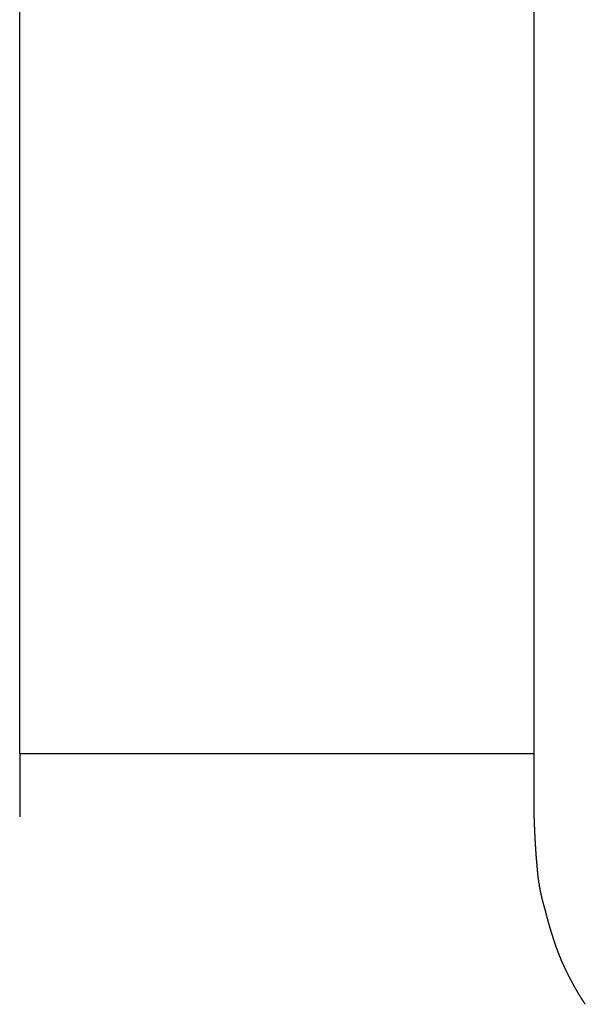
# Model space of a CAD drawing. Extents: x 3842 to 7066, y 783 to 5920.
# Tile 13 of 18: x 4357 to 4598, y 3199 to 3619. Entities that reach past the tile are written whole.
import ezdxf

# ---------------------------------------------------------------- set-up
doc = ezdxf.new("R2010")
doc.units = 0
doc.layers.get('0').update_dxf_attribs({"linetype": 'CONTINUOUS'})

msp = doc.modelspace()

# ---------------------------------------------------------------- linework, layer by layer
for p, q in [((4357.495, 3306.346), (4357.495, 5494.893)), ((4576.695, 3306.346), (4576.695, 5494.893))]:
    msp.add_line(p, q)
at = {"color": 7, "linetype": 'CONTINUOUS'}
for p, q in [((4357.495, 3306.346), (4357.495, 3279.334)), ((4357.495, 3306.346), (4467.095, 3306.346)), ((4467.095, 3306.346), (4576.695, 3306.346)), ((4576.695, 3279.334), (4576.695, 3306.346))]:
    msp.add_line(p, q, dxfattribs=at)
at = {"color": 7}
for points in [[(4577.9, 3259.35, 0), (4577.89, 3259.46, 0), (4577.88, 3259.56, 0), (4577.87, 3259.66, 0), (4577.86, 3259.77, 0), (4577.85, 3259.87, 0), (4577.84, 3259.98, 0), (4577.83, 3260.08, 0), (4577.82, 3260.19, 0), (4577.81, 3260.29, 0), (4577.8, 3260.4, 0), (4577.79, 3260.5, 0), (4577.78, 3260.6, 0), (4577.77, 3260.71, 0), (4577.76, 3260.81, 0), (4577.76, 3260.92, 0), (4577.75, 3261.02, 0), (4577.74, 3261.13, 0), (4577.73, 3261.23, 0), (4577.72, 3261.34, 0), (4577.71, 3261.44, 0), (4577.7, 3261.54, 0), (4577.69, 3261.65, 0), (4577.69, 3261.75, 0), (4577.68, 3261.86, 0), (4577.67, 3261.96, 0), (4577.66, 3262.07, 0), (4577.65, 3262.17, 0), (4577.64, 3262.28, 0), (4577.64, 3262.38, 0), (4577.63, 3262.49, 0), (4577.62, 3262.59, 0), (4577.61, 3262.69, 0), (4577.6, 3262.8, 0), (4577.6, 3262.9, 0), (4577.59, 3263.01, 0), (4577.58, 3263.11, 0), (4577.57, 3263.22, 0), (4577.56, 3263.32, 0), (4577.56, 3263.43, 0), (4577.55, 3263.53, 0), (4577.54, 3263.64, 0), (4577.53, 3263.74, 0), (4577.52, 3263.84, 0), (4577.52, 3263.95, 0), (4577.51, 3264.05, 0), (4577.5, 3264.16, 0), (4577.49, 3264.26, 0), (4577.49, 3264.37, 0), (4577.48, 3264.47, 0), (4577.47, 3264.58, 0), (4577.47, 3264.68, 0), (4577.46, 3264.79, 0), (4577.45, 3264.89, 0), (4577.44, 3265, 0), (4577.44, 3265.1, 0), (4577.43, 3265.2, 0), (4577.42, 3265.31, 0), (4577.42, 3265.41, 0), (4577.41, 3265.52, 0), (4577.4, 3265.62, 0), (4577.39, 3265.73, 0), (4577.39, 3265.83, 0), (4577.38, 3265.94, 0), (4577.37, 3266.04, 0), (4577.37, 3266.15, 0), (4577.36, 3266.25, 0), (4577.35, 3266.36, 0), (4577.35, 3266.46, 0), (4577.34, 3266.56, 0), (4577.33, 3266.67, 0), (4577.33, 3266.77, 0), (4577.32, 3266.88, 0), (4577.31, 3266.98, 0), (4577.31, 3267.09, 0), (4577.3, 3267.19, 0), (4577.3, 3267.3, 0), (4577.29, 3267.4, 0), (4577.28, 3267.51, 0), (4577.28, 3267.61, 0), (4577.27, 3267.72, 0), (4577.26, 3267.82, 0), (4577.26, 3267.93, 0), (4577.25, 3268.03, 0), (4577.25, 3268.13, 0), (4577.24, 3268.24, 0), (4577.23, 3268.34, 0), (4577.23, 3268.45, 0), (4577.22, 3268.55, 0), (4577.22, 3268.66, 0), (4577.21, 3268.76, 0), (4577.2, 3268.87, 0), (4577.2, 3268.97, 0), (4577.19, 3269.08, 0), (4577.19, 3269.18, 0), (4577.18, 3269.29, 0), (4577.18, 3269.39, 0), (4577.17, 3269.5, 0), (4577.16, 3269.6, 0), (4577.16, 3269.71, 0), (4577.15, 3269.81, 0), (4577.15, 3269.91, 0), (4577.14, 3270.02, 0), (4577.14, 3270.12, 0), (4577.13, 3270.23, 0), (4577.13, 3270.33, 0), (4577.12, 3270.44, 0), (4577.11, 3270.54, 0), (4577.11, 3270.65, 0), (4577.1, 3270.75, 0), (4577.1, 3270.86, 0), (4577.09, 3270.96, 0), (4577.09, 3271.07, 0), (4577.08, 3271.17, 0), (4577.08, 3271.28, 0), (4577.07, 3271.38, 0), (4577.07, 3271.49, 0), (4577.06, 3271.59, 0), (4577.06, 3271.7, 0), (4577.05, 3271.8, 0), (4577.05, 3271.9, 0), (4577.04, 3272.01, 0), (4577.04, 3272.11, 0), (4577.03, 3272.22, 0), (4577.03, 3272.32, 0), (4577.02, 3272.43, 0), (4577.02, 3272.53, 0), (4577.01, 3272.64, 0), (4577.01, 3272.74, 0), (4577, 3272.85, 0), (4577, 3272.95, 0), (4576.99, 3273.06, 0), (4576.99, 3273.16, 0), (4576.98, 3273.27, 0), (4576.98, 3273.37, 0), (4576.97, 3273.48, 0), (4576.97, 3273.58, 0), (4576.97, 3273.69, 0), (4576.96, 3273.79, 0), (4576.96, 3273.89, 0), (4576.95, 3274, 0), (4576.95, 3274.1, 0), (4576.94, 3274.21, 0), (4576.94, 3274.31, 0), (4576.93, 3274.42, 0), (4576.93, 3274.52, 0), (4576.92, 3274.63, 0), (4576.92, 3274.73, 0), (4576.92, 3274.84, 0), (4576.91, 3274.94, 0), (4576.91, 3275.05, 0), (4576.9, 3275.15, 0), (4576.9, 3275.26, 0), (4576.89, 3275.36, 0), (4576.89, 3275.47, 0), (4576.88, 3275.57, 0), (4576.88, 3275.68, 0), (4576.88, 3275.78, 0), (4576.87, 3275.89, 0), (4576.87, 3275.99, 0), (4576.86, 3276.09, 0), (4576.86, 3276.2, 0), (4576.85, 3276.3, 0), (4576.85, 3276.41, 0), (4576.85, 3276.51, 0), (4576.84, 3276.62, 0), (4576.84, 3276.72, 0), (4576.83, 3276.83, 0), (4576.83, 3276.93, 0), (4576.83, 3277.04, 0), (4576.82, 3277.14, 0), (4576.82, 3277.25, 0), (4576.81, 3277.35, 0), (4576.81, 3277.46, 0), (4576.8, 3277.56, 0), (4576.8, 3277.67, 0), (4576.8, 3277.77, 0), (4576.79, 3277.88, 0), (4576.79, 3277.98, 0), (4576.78, 3278.09, 0), (4576.78, 3278.19, 0), (4576.78, 3278.29, 0), (4576.77, 3278.4, 0), (4576.77, 3278.5, 0), (4576.76, 3278.61, 0), (4576.76, 3278.71, 0), (4576.75, 3278.82, 0), (4576.75, 3278.92, 0), (4576.75, 3279.03, 0), (4576.74, 3279.13, 0), (4576.74, 3279.24, 0), (4576.73, 3279.34, 0)], [(4581.49, 3239.4, 0), (4581.47, 3239.48, 0), (4581.44, 3239.57, 0), (4581.42, 3239.66, 0), (4581.39, 3239.75, 0), (4581.37, 3239.83, 0), (4581.34, 3239.92, 0), (4581.32, 3240.01, 0), (4581.29, 3240.1, 0), (4581.27, 3240.18, 0), (4581.24, 3240.27, 0), (4581.22, 3240.36, 0), (4581.19, 3240.45, 0), (4581.17, 3240.53, 0), (4581.14, 3240.62, 0), (4581.12, 3240.71, 0), (4581.09, 3240.8, 0), (4581.07, 3240.89, 0), (4581.04, 3240.97, 0), (4581.02, 3241.06, 0), (4580.99, 3241.15, 0), (4580.97, 3241.24, 0), (4580.94, 3241.32, 0), (4580.92, 3241.41, 0), (4580.9, 3241.5, 0), (4580.87, 3241.59, 0), (4580.85, 3241.67, 0), (4580.82, 3241.76, 0), (4580.8, 3241.85, 0), (4580.77, 3241.94, 0), (4580.75, 3242.03, 0), (4580.73, 3242.11, 0), (4580.7, 3242.2, 0), (4580.68, 3242.29, 0), (4580.65, 3242.38, 0), (4580.63, 3242.47, 0), (4580.61, 3242.55, 0), (4580.58, 3242.64, 0), (4580.56, 3242.73, 0), (4580.54, 3242.82, 0), (4580.51, 3242.91, 0), (4580.49, 3242.99, 0), (4580.47, 3243.08, 0), (4580.44, 3243.17, 0), (4580.42, 3243.26, 0), (4580.4, 3243.35, 0), (4580.37, 3243.43, 0), (4580.35, 3243.52, 0), (4580.33, 3243.61, 0), (4580.31, 3243.7, 0), (4580.28, 3243.79, 0), (4580.26, 3243.88, 0), (4580.24, 3243.96, 0), (4580.22, 3244.05, 0), (4580.19, 3244.14, 0), (4580.17, 3244.23, 0), (4580.15, 3244.32, 0), (4580.13, 3244.41, 0), (4580.11, 3244.49, 0), (4580.09, 3244.58, 0), (4580.06, 3244.67, 0), (4580.04, 3244.76, 0), (4580.02, 3244.85, 0), (4580, 3244.94, 0), (4579.98, 3245.03, 0), (4579.96, 3245.11, 0), (4579.94, 3245.2, 0), (4579.92, 3245.29, 0), (4579.9, 3245.38, 0), (4579.88, 3245.47, 0), (4579.86, 3245.56, 0), (4579.84, 3245.65, 0), (4579.82, 3245.74, 0), (4579.8, 3245.83, 0), (4579.78, 3245.91, 0), (4579.76, 3246, 0), (4579.74, 3246.09, 0), (4579.72, 3246.18, 0), (4579.7, 3246.27, 0), (4579.68, 3246.36, 0), (4579.66, 3246.45, 0), (4579.64, 3246.54, 0), (4579.62, 3246.63, 0), (4579.61, 3246.72, 0), (4579.59, 3246.81, 0), (4579.57, 3246.89, 0), (4579.55, 3246.98, 0), (4579.53, 3247.07, 0), (4579.51, 3247.16, 0), (4579.5, 3247.25, 0), (4579.48, 3247.34, 0), (4579.46, 3247.43, 0), (4579.44, 3247.52, 0), (4579.42, 3247.61, 0), (4579.41, 3247.7, 0), (4579.39, 3247.79, 0), (4579.37, 3247.88, 0), (4579.35, 3247.97, 0), (4579.34, 3248.06, 0), (4579.32, 3248.15, 0), (4579.3, 3248.24, 0), (4579.28, 3248.32, 0), (4579.27, 3248.41, 0), (4579.25, 3248.5, 0), (4579.23, 3248.59, 0), (4579.22, 3248.68, 0), (4579.2, 3248.77, 0), (4579.18, 3248.86, 0), (4579.17, 3248.95, 0), (4579.15, 3249.04, 0), (4579.14, 3249.13, 0), (4579.12, 3249.22, 0), (4579.1, 3249.31, 0), (4579.09, 3249.4, 0), (4579.07, 3249.49, 0), (4579.06, 3249.58, 0), (4579.04, 3249.67, 0), (4579.02, 3249.76, 0), (4579.01, 3249.85, 0), (4578.99, 3249.94, 0), (4578.98, 3250.03, 0), (4578.96, 3250.12, 0), (4578.95, 3250.21, 0), (4578.93, 3250.3, 0), (4578.92, 3250.39, 0), (4578.9, 3250.48, 0), (4578.89, 3250.57, 0), (4578.87, 3250.66, 0), (4578.86, 3250.75, 0), (4578.84, 3250.84, 0), (4578.83, 3250.93, 0), (4578.81, 3251.02, 0), (4578.8, 3251.11, 0), (4578.78, 3251.2, 0), (4578.77, 3251.29, 0), (4578.75, 3251.38, 0), (4578.74, 3251.47, 0), (4578.73, 3251.56, 0), (4578.71, 3251.65, 0), (4578.7, 3251.74, 0), (4578.69, 3251.83, 0), (4578.67, 3251.92, 0), (4578.66, 3252.01, 0), (4578.64, 3252.1, 0), (4578.63, 3252.19, 0), (4578.62, 3252.28, 0), (4578.6, 3252.37, 0), (4578.59, 3252.46, 0), (4578.58, 3252.55, 0), (4578.57, 3252.64, 0), (4578.55, 3252.73, 0), (4578.54, 3252.82, 0), (4578.53, 3252.91, 0), (4578.52, 3253, 0), (4578.5, 3253.09, 0), (4578.49, 3253.18, 0), (4578.48, 3253.27, 0), (4578.47, 3253.36, 0), (4578.46, 3253.45, 0), (4578.44, 3253.54, 0), (4578.43, 3253.63, 0), (4578.42, 3253.72, 0), (4578.41, 3253.81, 0), (4578.4, 3253.91, 0), (4578.39, 3254, 0), (4578.38, 3254.09, 0), (4578.37, 3254.18, 0), (4578.36, 3254.27, 0), (4578.34, 3254.36, 0), (4578.33, 3254.45, 0), (4578.32, 3254.54, 0), (4578.31, 3254.63, 0), (4578.3, 3254.72, 0), (4578.29, 3254.81, 0), (4578.28, 3254.9, 0), (4578.27, 3254.99, 0), (4578.27, 3255.08, 0), (4578.26, 3255.17, 0), (4578.25, 3255.26, 0), (4578.24, 3255.35, 0), (4578.23, 3255.44, 0), (4578.22, 3255.54, 0), (4578.21, 3255.63, 0), (4578.2, 3255.72, 0), (4578.19, 3255.81, 0), (4578.19, 3255.9, 0), (4578.18, 3255.99, 0), (4578.17, 3256.08, 0), (4578.16, 3256.17, 0), (4578.15, 3256.26, 0), (4578.14, 3256.35, 0), (4578.14, 3256.44, 0), (4578.13, 3256.53, 0), (4578.12, 3256.62, 0), (4578.11, 3256.72, 0), (4578.11, 3256.81, 0), (4578.1, 3256.9, 0), (4578.09, 3256.99, 0), (4578.08, 3257.08, 0), (4578.08, 3257.17, 0), (4578.07, 3257.26, 0), (4578.06, 3257.35, 0), (4578.06, 3257.44, 0), (4578.05, 3257.53, 0), (4578.04, 3257.62, 0), (4578.04, 3257.71, 0), (4578.03, 3257.81, 0), (4578.02, 3257.9, 0), (4578.02, 3257.99, 0), (4578.01, 3258.08, 0), (4578, 3258.17, 0), (4578, 3258.26, 0), (4577.99, 3258.35, 0), (4577.98, 3258.44, 0), (4577.98, 3258.53, 0), (4577.97, 3258.62, 0), (4577.96, 3258.71, 0), (4577.96, 3258.81, 0), (4577.95, 3258.9, 0), (4577.95, 3258.99, 0), (4577.94, 3259.08, 0), (4577.93, 3259.17, 0), (4577.93, 3259.26, 0), (4577.92, 3259.35, 0)], [(4587.81, 3219.46, 0), (4587.77, 3219.55, 0), (4587.74, 3219.64, 0), (4587.7, 3219.73, 0), (4587.67, 3219.81, 0), (4587.63, 3219.9, 0), (4587.6, 3219.99, 0), (4587.57, 3220.08, 0), (4587.53, 3220.16, 0), (4587.5, 3220.25, 0), (4587.46, 3220.34, 0), (4587.43, 3220.43, 0), (4587.4, 3220.51, 0), (4587.36, 3220.6, 0), (4587.33, 3220.69, 0), (4587.29, 3220.77, 0), (4587.26, 3220.86, 0), (4587.23, 3220.95, 0), (4587.19, 3221.04, 0), (4587.16, 3221.12, 0), (4587.12, 3221.21, 0), (4587.09, 3221.3, 0), (4587.06, 3221.39, 0), (4587.02, 3221.47, 0), (4586.99, 3221.56, 0), (4586.96, 3221.65, 0), (4586.92, 3221.74, 0), (4586.89, 3221.82, 0), (4586.86, 3221.91, 0), (4586.82, 3222, 0), (4586.79, 3222.09, 0), (4586.76, 3222.18, 0), (4586.72, 3222.26, 0), (4586.69, 3222.35, 0), (4586.66, 3222.44, 0), (4586.62, 3222.53, 0), (4586.59, 3222.61, 0), (4586.56, 3222.7, 0), (4586.52, 3222.79, 0), (4586.49, 3222.88, 0), (4586.46, 3222.97, 0), (4586.43, 3223.05, 0), (4586.39, 3223.14, 0), (4586.36, 3223.23, 0), (4586.33, 3223.32, 0), (4586.3, 3223.41, 0), (4586.26, 3223.49, 0), (4586.23, 3223.58, 0), (4586.2, 3223.67, 0), (4586.17, 3223.76, 0), (4586.14, 3223.85, 0), (4586.1, 3223.93, 0), (4586.07, 3224.02, 0), (4586.04, 3224.11, 0), (4586.01, 3224.2, 0), (4585.98, 3224.29, 0), (4585.95, 3224.38, 0), (4585.92, 3224.46, 0), (4585.88, 3224.55, 0), (4585.85, 3224.64, 0), (4585.82, 3224.73, 0), (4585.79, 3224.82, 0), (4585.76, 3224.91, 0), (4585.73, 3225, 0), (4585.7, 3225.08, 0), (4585.67, 3225.17, 0), (4585.64, 3225.26, 0), (4585.61, 3225.35, 0), (4585.58, 3225.44, 0), (4585.55, 3225.53, 0), (4585.52, 3225.62, 0), (4585.49, 3225.71, 0), (4585.46, 3225.79, 0), (4585.43, 3225.88, 0), (4585.4, 3225.97, 0), (4585.37, 3226.06, 0), (4585.34, 3226.15, 0), (4585.31, 3226.24, 0), (4585.28, 3226.33, 0), (4585.25, 3226.42, 0), (4585.22, 3226.51, 0), (4585.19, 3226.59, 0), (4585.16, 3226.68, 0), (4585.13, 3226.77, 0), (4585.1, 3226.86, 0), (4585.07, 3226.95, 0), (4585.04, 3227.04, 0), (4585.01, 3227.13, 0), (4584.98, 3227.22, 0), (4584.95, 3227.31, 0), (4584.92, 3227.4, 0), (4584.9, 3227.49, 0), (4584.87, 3227.57, 0), (4584.84, 3227.66, 0), (4584.81, 3227.75, 0), (4584.78, 3227.84, 0), (4584.75, 3227.93, 0), (4584.72, 3228.02, 0), (4584.69, 3228.11, 0), (4584.66, 3228.2, 0), (4584.64, 3228.29, 0), (4584.61, 3228.38, 0), (4584.58, 3228.47, 0), (4584.55, 3228.56, 0), (4584.52, 3228.65, 0), (4584.49, 3228.74, 0), (4584.47, 3228.83, 0), (4584.44, 3228.92, 0), (4584.41, 3229, 0), (4584.38, 3229.09, 0), (4584.35, 3229.18, 0), (4584.32, 3229.27, 0), (4584.3, 3229.36, 0), (4584.27, 3229.45, 0), (4584.24, 3229.54, 0), (4584.21, 3229.63, 0), (4584.18, 3229.72, 0), (4584.16, 3229.81, 0), (4584.13, 3229.9, 0), (4584.1, 3229.99, 0), (4584.07, 3230.08, 0), (4584.05, 3230.17, 0), (4584.02, 3230.26, 0), (4583.99, 3230.35, 0), (4583.96, 3230.44, 0), (4583.93, 3230.53, 0), (4583.91, 3230.62, 0), (4583.88, 3230.71, 0), (4583.85, 3230.8, 0), (4583.82, 3230.89, 0), (4583.8, 3230.98, 0), (4583.77, 3231.07, 0), (4583.74, 3231.16, 0), (4583.71, 3231.25, 0), (4583.69, 3231.34, 0), (4583.66, 3231.42, 0), (4583.63, 3231.51, 0), (4583.61, 3231.6, 0), (4583.58, 3231.69, 0), (4583.55, 3231.78, 0), (4583.52, 3231.87, 0), (4583.5, 3231.96, 0), (4583.47, 3232.05, 0), (4583.44, 3232.14, 0), (4583.42, 3232.23, 0), (4583.39, 3232.32, 0), (4583.36, 3232.41, 0), (4583.33, 3232.5, 0), (4583.31, 3232.59, 0), (4583.28, 3232.68, 0), (4583.25, 3232.77, 0), (4583.23, 3232.86, 0), (4583.2, 3232.95, 0), (4583.18, 3233.04, 0), (4583.15, 3233.13, 0), (4583.12, 3233.22, 0), (4583.1, 3233.31, 0), (4583.07, 3233.4, 0), (4583.04, 3233.49, 0), (4583.02, 3233.58, 0), (4582.99, 3233.67, 0), (4582.97, 3233.76, 0), (4582.94, 3233.85, 0), (4582.91, 3233.94, 0), (4582.89, 3234.03, 0), (4582.86, 3234.12, 0), (4582.84, 3234.21, 0), (4582.81, 3234.3, 0), (4582.79, 3234.39, 0), (4582.76, 3234.49, 0), (4582.73, 3234.58, 0), (4582.71, 3234.67, 0), (4582.68, 3234.76, 0), (4582.66, 3234.85, 0), (4582.63, 3234.94, 0), (4582.61, 3235.03, 0), (4582.58, 3235.12, 0), (4582.56, 3235.21, 0), (4582.53, 3235.3, 0), (4582.51, 3235.39, 0), (4582.48, 3235.48, 0), (4582.46, 3235.57, 0), (4582.44, 3235.66, 0), (4582.41, 3235.75, 0), (4582.39, 3235.84, 0), (4582.36, 3235.93, 0), (4582.34, 3236.02, 0), (4582.32, 3236.11, 0), (4582.29, 3236.2, 0), (4582.27, 3236.3, 0), (4582.24, 3236.39, 0), (4582.22, 3236.48, 0), (4582.2, 3236.57, 0), (4582.17, 3236.66, 0), (4582.15, 3236.75, 0), (4582.13, 3236.84, 0), (4582.1, 3236.93, 0), (4582.08, 3237.02, 0), (4582.06, 3237.11, 0), (4582.04, 3237.2, 0), (4582.01, 3237.3, 0), (4581.99, 3237.39, 0), (4581.97, 3237.48, 0), (4581.95, 3237.57, 0), (4581.92, 3237.66, 0), (4581.9, 3237.75, 0), (4581.88, 3237.84, 0), (4581.86, 3237.93, 0), (4581.84, 3238.02, 0), (4581.82, 3238.12, 0), (4581.79, 3238.21, 0), (4581.77, 3238.3, 0), (4581.75, 3238.39, 0), (4581.73, 3238.48, 0), (4581.71, 3238.57, 0), (4581.69, 3238.66, 0), (4581.67, 3238.76, 0), (4581.64, 3238.85, 0), (4581.62, 3238.94, 0), (4581.6, 3239.03, 0), (4581.58, 3239.12, 0), (4581.56, 3239.21, 0), (4581.54, 3239.3, 0), (4581.52, 3239.4, 0)], [(4598.49, 3199.46, 0), (4598.44, 3199.53, 0), (4598.39, 3199.61, 0), (4598.35, 3199.68, 0), (4598.3, 3199.76, 0), (4598.25, 3199.83, 0), (4598.2, 3199.9, 0), (4598.15, 3199.98, 0), (4598.1, 3200.05, 0), (4598.05, 3200.13, 0), (4598, 3200.2, 0), (4597.95, 3200.27, 0), (4597.9, 3200.35, 0), (4597.85, 3200.42, 0), (4597.8, 3200.5, 0), (4597.75, 3200.57, 0), (4597.71, 3200.65, 0), (4597.66, 3200.72, 0), (4597.61, 3200.8, 0), (4597.56, 3200.87, 0), (4597.51, 3200.94, 0), (4597.46, 3201.02, 0), (4597.41, 3201.09, 0), (4597.37, 3201.17, 0), (4597.32, 3201.24, 0), (4597.27, 3201.32, 0), (4597.22, 3201.39, 0), (4597.17, 3201.47, 0), (4597.12, 3201.54, 0), (4597.08, 3201.62, 0), (4597.03, 3201.69, 0), (4596.98, 3201.77, 0), (4596.93, 3201.84, 0), (4596.89, 3201.92, 0), (4596.84, 3201.99, 0), (4596.79, 3202.07, 0), (4596.74, 3202.15, 0), (4596.7, 3202.22, 0), (4596.65, 3202.3, 0), (4596.6, 3202.37, 0), (4596.55, 3202.45, 0), (4596.51, 3202.52, 0), (4596.46, 3202.6, 0), (4596.41, 3202.67, 0), (4596.37, 3202.75, 0), (4596.32, 3202.83, 0), (4596.27, 3202.9, 0), (4596.23, 3202.98, 0), (4596.18, 3203.05, 0), (4596.14, 3203.13, 0), (4596.09, 3203.21, 0), (4596.04, 3203.28, 0), (4596, 3203.36, 0), (4595.95, 3203.44, 0), (4595.9, 3203.51, 0), (4595.86, 3203.59, 0), (4595.81, 3203.67, 0), (4595.77, 3203.74, 0), (4595.72, 3203.82, 0), (4595.68, 3203.9, 0), (4595.63, 3203.97, 0), (4595.59, 3204.05, 0), (4595.54, 3204.13, 0), (4595.5, 3204.2, 0), (4595.45, 3204.28, 0), (4595.4, 3204.36, 0), (4595.36, 3204.43, 0), (4595.31, 3204.51, 0), (4595.27, 3204.59, 0), (4595.23, 3204.66, 0), (4595.18, 3204.74, 0), (4595.14, 3204.82, 0), (4595.09, 3204.89, 0), (4595.05, 3204.97, 0), (4595, 3205.05, 0), (4594.96, 3205.13, 0), (4594.91, 3205.2, 0), (4594.87, 3205.28, 0), (4594.82, 3205.36, 0), (4594.78, 3205.44, 0), (4594.74, 3205.51, 0), (4594.69, 3205.59, 0), (4594.65, 3205.67, 0), (4594.6, 3205.75, 0), (4594.56, 3205.82, 0), (4594.52, 3205.9, 0), (4594.47, 3205.98, 0), (4594.43, 3206.06, 0), (4594.38, 3206.13, 0), (4594.34, 3206.21, 0), (4594.3, 3206.29, 0), (4594.25, 3206.37, 0), (4594.21, 3206.44, 0), (4594.17, 3206.52, 0), (4594.12, 3206.6, 0), (4594.08, 3206.68, 0), (4594.04, 3206.76, 0), (4593.99, 3206.83, 0), (4593.95, 3206.91, 0), (4593.91, 3206.99, 0), (4593.86, 3207.07, 0), (4593.82, 3207.15, 0), (4593.78, 3207.22, 0), (4593.73, 3207.3, 0), (4593.69, 3207.38, 0), (4593.65, 3207.46, 0), (4593.6, 3207.54, 0), (4593.56, 3207.61, 0), (4593.52, 3207.69, 0), (4593.48, 3207.77, 0), (4593.43, 3207.85, 0), (4593.39, 3207.93, 0), (4593.35, 3208, 0), (4593.31, 3208.08, 0), (4593.26, 3208.16, 0), (4593.22, 3208.24, 0), (4593.18, 3208.32, 0), (4593.14, 3208.4, 0), (4593.09, 3208.47, 0), (4593.05, 3208.55, 0), (4593.01, 3208.63, 0), (4592.97, 3208.71, 0), (4592.92, 3208.79, 0), (4592.88, 3208.87, 0), (4592.84, 3208.94, 0), (4592.8, 3209.02, 0), (4592.75, 3209.1, 0), (4592.71, 3209.18, 0), (4592.67, 3209.26, 0), (4592.63, 3209.34, 0), (4592.59, 3209.42, 0), (4592.55, 3209.5, 0), (4592.5, 3209.57, 0), (4592.46, 3209.65, 0), (4592.42, 3209.73, 0), (4592.38, 3209.81, 0), (4592.34, 3209.89, 0), (4592.29, 3209.97, 0), (4592.25, 3210.05, 0), (4592.21, 3210.13, 0), (4592.17, 3210.2, 0), (4592.13, 3210.28, 0), (4592.09, 3210.36, 0), (4592.05, 3210.44, 0), (4592, 3210.52, 0), (4591.96, 3210.6, 0), (4591.92, 3210.68, 0), (4591.88, 3210.76, 0), (4591.84, 3210.84, 0), (4591.8, 3210.91, 0), (4591.76, 3210.99, 0), (4591.72, 3211.07, 0), (4591.68, 3211.15, 0), (4591.63, 3211.23, 0), (4591.59, 3211.31, 0), (4591.55, 3211.39, 0), (4591.51, 3211.47, 0), (4591.47, 3211.55, 0), (4591.43, 3211.63, 0), (4591.39, 3211.71, 0), (4591.35, 3211.79, 0), (4591.31, 3211.87, 0), (4591.27, 3211.94, 0), (4591.23, 3212.02, 0), (4591.19, 3212.1, 0), (4591.15, 3212.18, 0), (4591.11, 3212.26, 0), (4591.06, 3212.34, 0), (4591.02, 3212.42, 0), (4590.98, 3212.5, 0), (4590.94, 3212.58, 0), (4590.9, 3212.66, 0), (4590.86, 3212.74, 0), (4590.82, 3212.82, 0), (4590.78, 3212.9, 0), (4590.74, 3212.98, 0), (4590.7, 3213.06, 0), (4590.66, 3213.14, 0), (4590.62, 3213.22, 0), (4590.58, 3213.3, 0), (4590.54, 3213.38, 0), (4590.5, 3213.46, 0), (4590.46, 3213.54, 0), (4590.42, 3213.62, 0), (4590.38, 3213.7, 0), (4590.34, 3213.78, 0), (4590.31, 3213.86, 0), (4590.27, 3213.94, 0), (4590.23, 3214.02, 0), (4590.19, 3214.1, 0), (4590.15, 3214.18, 0), (4590.11, 3214.26, 0), (4590.07, 3214.34, 0), (4590.03, 3214.42, 0), (4589.99, 3214.5, 0), (4589.95, 3214.58, 0), (4589.91, 3214.66, 0), (4589.88, 3214.74, 0), (4589.84, 3214.82, 0), (4589.8, 3214.9, 0), (4589.76, 3214.98, 0), (4589.72, 3215.06, 0), (4589.68, 3215.14, 0), (4589.64, 3215.22, 0), (4589.61, 3215.3, 0), (4589.57, 3215.38, 0), (4589.53, 3215.46, 0), (4589.49, 3215.54, 0), (4589.45, 3215.62, 0), (4589.42, 3215.7, 0), (4589.38, 3215.79, 0), (4589.34, 3215.87, 0), (4589.3, 3215.95, 0), (4589.27, 3216.03, 0), (4589.23, 3216.11, 0), (4589.19, 3216.19, 0), (4589.16, 3216.27, 0), (4589.12, 3216.35, 0), (4589.08, 3216.43, 0), (4589.04, 3216.51, 0), (4589.01, 3216.6, 0), (4588.97, 3216.68, 0), (4588.93, 3216.76, 0), (4588.9, 3216.84, 0), (4588.86, 3216.92, 0), (4588.83, 3217, 0), (4588.79, 3217.08, 0), (4588.75, 3217.17, 0), (4588.72, 3217.25, 0), (4588.68, 3217.33, 0), (4588.65, 3217.41, 0), (4588.61, 3217.49, 0), (4588.58, 3217.57, 0), (4588.54, 3217.66, 0), (4588.5, 3217.74, 0), (4588.47, 3217.82, 0), (4588.43, 3217.9, 0), (4588.4, 3217.98, 0), (4588.36, 3218.07, 0), (4588.33, 3218.15, 0), (4588.3, 3218.23, 0), (4588.26, 3218.31, 0), (4588.23, 3218.39, 0), (4588.19, 3218.48, 0), (4588.16, 3218.56, 0), (4588.12, 3218.64, 0), (4588.09, 3218.72, 0), (4588.06, 3218.81, 0), (4588.02, 3218.89, 0), (4587.99, 3218.97, 0), (4587.96, 3219.05, 0), (4587.92, 3219.14, 0), (4587.89, 3219.22, 0), (4587.85, 3219.3, 0), (4587.82, 3219.38, 0), (4587.79, 3219.47, 0)]]:
    msp.add_polyline3d(points, dxfattribs=at)

doc.saveas('drawing.dxf')
